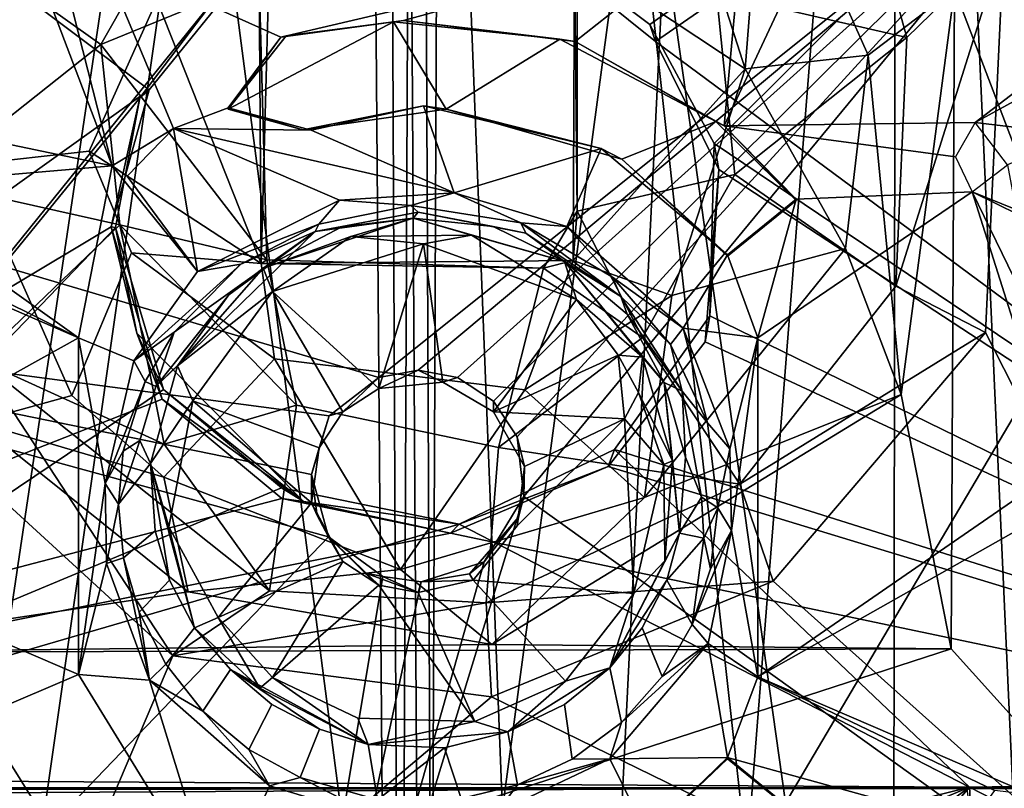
# Model space of a CAD drawing. Header units: millimetres. Extents: x -320 to 320, y -487 to 330.
# Tile 70 of 188: x -11 to 16, y -92 to -70. Entities that reach past the tile are written whole.
import ezdxf

# ---------------------------------------------------------------- set-up
doc = ezdxf.new("R2010")
doc.units = ezdxf.units.MM
doc.layers.add('Layer 01', color=7, linetype='Continuous', true_color=0x000000)
doc.styles.add('Default', font='arial.ttf')
doc.dimstyles.new('Default', dxfattribs={"dimscale": 10, "dimtxt": 2.5, "dimasz": 3, "dimexe": 1, "dimexo": 0.5, "dimgap": 0.8, "dimtad": 1, "dimtoh": 1, "dimzin": 1, "dimdsep": 46, "dimtxsty": 'Default', "dimcen": 2.5, "dimadec": 1, "dimazin": 1, "dimtfac": 1, "dimtdec": 4, "dimtix": 1, "dimtofl": 0, "dimtmove": 1, "dimatfit": 3, "dimfxl": 1, "dimtolj": 1, "dimtzin": 1, "dimarcsym": 0})

# ---------------------------------------------------------------- blocks, each defined once
blk = doc.blocks.new('*D1')
at = {"layer": 'Defpoints', "color": 0}
for p in [(-314.347, -27.146), (314.29, -27.146), (314.29, -476.594)]:
    blk.add_point(p, dxfattribs=at)
at = {"layer": 'Layer 01', "color": 0, "lineweight": -2}
for p, q in [((-314.347, -32.146), (-314.347, -486.594)), ((314.29, -32.146), (314.29, -486.594)), ((-284.347, -476.594), (284.29, -476.594))]:
    blk.add_line(p, q, dxfattribs=at)
at = {"layer": 'Layer 01', "color": 0}
for points in [[(-284.347, -471.594), (-284.347, -481.594), (-314.347, -476.594)], [(284.29, -481.594), (284.29, -471.594), (314.29, -476.594)]]:
    blk.add_solid(points, dxfattribs=at)
at = {"layer": 'Layer 01', "color": 0, "insert": (-0.028, -455.832), "char_height": 25, "attachment_point": 5, "style": 'Default'}
blk.add_mtext('\\A1;628.64', dxfattribs=at)

msp = doc.modelspace()

# ---------------------------------------------------------------- linework, layer by layer
at = {"layer": 'Layer 01'}
for points in [[(-13.145, 186.984, 327.205), (-2.617, 111.663, 327.148), (-0.08, -210.667, 327.141), (-13.735, -188.885, 327.217)], [(29.441, -211.766, 327.513), (13.595, 66.917, 327.213), (18.666, 186.849, 327.273)], [(-2.617, 111.663, 327.148), (-1.53, 109.983, 327.147), (-0.08, -210.667, 327.141)], [(1.278, 109.611, 327.148), (-0.08, -210.667, 327.141), (-1.53, 109.983, 327.147)], [(0.065, -109.94, 339.147), (-1.267, 109.573, 339.144), (-12.987, -9.681, 339.21)], [(13.628, -8.599, 339.219), (-1.267, 109.573, 339.144), (0.065, -109.94, 339.147)], [(-0.08, -210.667, 327.141), (1.278, 109.611, 327.148), (13.595, 66.917, 327.213)], [(13.269, -189.131, 327.213), (-0.08, -210.667, 327.141), (13.595, 66.917, 327.213)], [(13.269, -189.131, 327.213), (13.595, 66.917, 327.213), (29.441, -211.766, 327.513)], [(16.486, -68.317, 314), (27.487, 40.531, 313.999), (27.519, -101.993, 313.995)], [(14.062, -33.073, 322.232), (29.241, 15.348, 322.495), (30.238, -151.754, 322.509)], [(-31.073, -8.514, 339.553), (-0.033, -10.322, 339.151), (-15.499, -114.25, 339.246)], [(29.658, -59.781, 339.516), (13.628, -8.599, 339.219), (0.065, -109.94, 339.147)], [(-12.987, -9.681, 339.21), (-30.032, -61.657, 339.526), (0.065, -109.94, 339.147)], [(-0.033, -10.322, 339.151), (30.593, -9.741, 339.543), (13.508, -132.474, 339.211)], [(13.508, -132.474, 339.211), (30.593, -9.741, 339.543), (18.519, -221.944, 339.28)], [(-15.499, -114.25, 339.246), (-0.033, -10.322, 339.151), (-0.995, -229.726, 339.129)], [(13.508, -132.474, 339.211), (-0.995, -229.726, 339.129), (-0.033, -10.322, 339.151)], [(-15.511, -70.83, 316.499), (-8.682, -54.194, 316.499), (-20.709, -15.234, 316.499)], [(27.887, -15.607, 389.488), (0, -18.999, 389.146), (13.921, -117.999, 389.23)], [(13.921, -117.999, 389.23), (31.911, -227.433, 389.573), (27.887, -15.607, 389.488)], [(0, -18.999, 389.146), (-28.312, -16.423, 389.499), (-14.127, -117.999, 389.233)], [(-14.127, -117.999, 389.233), (0.928, -224.737, 389.15), (0, -18.999, 389.146)], [(0, -18.999, 389.146), (0.928, -224.737, 389.15), (13.921, -117.999, 389.23)], [(-0.06, -30.848, 322.151), (4.695, -151.817, 322.141), (-13.186, -151.497, 322.198), (-13.923, -33.21, 322.231)], [(-0.06, -30.848, 322.151), (14.062, -33.073, 322.232), (4.695, -151.817, 322.141)], [(14.062, -33.073, 322.232), (19.43, -151.702, 322.294), (4.695, -151.817, 322.141)], [(30.238, -151.754, 322.509), (19.43, -151.702, 322.294), (14.062, -33.073, 322.232)], [(15.09, -69.622, 316.501), (27.441, -102.002, 316.494), (20.658, -45.814, 316.499)], [(-34.472, -51.013, 286.538), (-34.402, -92.328, 291.597), (-23.445, -91.852, 291.55), (-5.571, -69.69, 288.828)], [(3.691, -68.68, 286.186), (34.962, -51.539, 284.082), (6.684, -71.092, 286.482)], [(6.684, -71.092, 286.482), (34.962, -51.539, 284.082), (35.057, -92.105, 289.058)], [(-35.082, -51.775, 284.109), (-7.566, -72.45, 286.649), (-34.989, -92.104, 289.06)], [(-7.566, -72.45, 286.649), (-35.082, -51.775, 284.109), (-5.43, -69.811, 286.325)], [(-8.682, -54.194, 316.499), (-15.511, -70.83, 316.499), (-9.661, -61.389, 316.498)], [(24.294, -58.037, 287.398), (3.275, -68.16, 288.639), (6.521, -70.614, 288.942)], [(24.294, -58.037, 287.398), (6.521, -70.614, 288.942), (8.33, -73.963, 289.353)], [(34.783, -91.808, 291.545), (35.027, -68.788, 288.724), (24.294, -58.037, 287.398), (8.33, -73.963, 289.353)], [(0.065, -109.94, 339.147), (30.841, -226.5, 339.541), (29.658, -59.781, 339.516)], [(-12.022, -69.084, 316.033), (-9.661, -61.389, 316.498), (-15.511, -70.83, 316.499)], [(-31.336, -227.694, 339.549), (0.065, -109.94, 339.147), (-30.032, -61.657, 339.526)], [(-6.317, -66.577, 310.602), (-8.933, -71.176, 310.583), (-13.446, -67.963, 313.57), (-9.079, -62.414, 313.479)], [(19.092, -64.374, 225.324), (-19.092, -64.374, 225.324), (-25.104, -73.459, 226.439), (-1.104, -80.555, 227.31)], [(-1.104, -80.555, 227.31), (0, -80.346, 227.285), (19.092, -64.374, 225.324)], [(19.092, -64.374, 225.324), (0, -80.346, 227.285), (1.104, -80.555, 227.31)], [(2.121, -81.218, 227.392), (19.092, -64.374, 225.324), (1.104, -80.555, 227.31)], [(19.092, -64.374, 225.324), (2.121, -81.218, 227.392), (2.789, -82.228, 227.516)], [(19.092, -64.374, 225.324), (2.789, -82.228, 227.516), (2.978, -83.904, 227.721)], [(22.599, -97.988, 229.451), (25.104, -93.188, 228.861), (19.092, -64.374, 225.324), (2.978, -83.904, 227.721)], [(-16.592, -72.818, 219.307), (-19.413, -69.81, 218.932), (-13.948, -64.657, 218.299), (-10.888, -68.586, 218.788)], [(9.747, -64.937, 316.034), (8.218, -68.772, 313.541), (9.205, -71.866, 313.442)], [(9.205, -71.866, 313.442), (12.666, -71.479, 316.014), (9.747, -64.937, 316.034)], [(9.747, -64.937, 316.034), (12.666, -71.479, 316.014), (15.09, -69.622, 316.501)], [(8.4, -69.744, 310.602), (12.354, -65.938, 313.573), (13.748, -70.976, 313.444)], [(12.354, -65.938, 313.573), (16.486, -68.317, 314), (13.748, -70.976, 313.444)], [(-8.933, -71.176, 310.583), (-6.317, -66.577, 310.602), (-4.473, -69.343, 310.047)], [(-8.933, -71.176, 310.583), (-13.807, -75.044, 313.486), (-13.446, -67.963, 313.57)], [(-3.864, -70.972, 219.079), (-8.909, -68.698, 218.803), (8.137, -68.157, 218.735)], [(8.137, -68.157, 218.735), (-0.408, -70.502, 219.023), (-3.864, -70.972, 219.079)], [(-0.408, -70.502, 219.023), (8.137, -68.157, 218.735), (4.421, -71.096, 219.093)], [(3.691, -68.68, 286.186), (6.684, -71.092, 286.482), (6.521, -70.614, 288.942), (3.275, -68.16, 288.639)], [(9.041, -68.771, 218.816), (8.608, -73.47, 219.387), (4.421, -71.096, 219.093), (8.137, -68.157, 218.735)], [(13.445, -77.983, 313.55), (13.748, -70.976, 313.444), (16.486, -68.317, 314)], [(13.445, -77.983, 313.55), (16.486, -68.317, 314), (15.969, -79.288, 314)], [(16.486, -68.317, 314), (27.519, -101.993, 313.995), (15.969, -79.288, 314)], [(-16.592, -72.818, 219.307), (-10.888, -68.586, 218.788), (-8.61, -74.597, 219.513), (-15.592, -73.142, 219.341)], [(-9.98, -69.194, 218.862), (-8.61, -74.597, 219.513), (-10.888, -68.586, 218.788)], [(-8.909, -68.698, 218.803), (-6.885, -73.543, 219.388), (-8.61, -74.597, 219.513), (-9.98, -69.194, 218.862)], [(-8.909, -68.698, 218.803), (-3.864, -70.972, 219.079), (-5.346, -72.962, 219.325), (-6.885, -73.543, 219.388)], [(-4.186, -68.601, 312.403), (-7.35, -69.921, 312.837), (-4.422, -77.34, 312.399)], [(-4.422, -77.34, 312.399), (-4.473, -69.343, 310.047), (-4.186, -68.601, 312.403)], [(4.366, -77.258, 312.353), (9.205, -71.866, 313.442), (4.402, -68.674, 312.398)], [(4.366, -77.258, 312.353), (4.402, -68.674, 312.398), (4.473, -75.873, 309.88)], [(9.205, -71.866, 313.442), (8.218, -68.772, 313.541), (4.402, -68.674, 312.398)], [(4.473, -75.873, 309.88), (4.402, -68.674, 312.398), (4.478, -69.665, 310.002)], [(10.801, -68.79, 218.821), (8.608, -73.47, 219.387), (9.041, -68.771, 218.816)], [(8.608, -73.47, 219.387), (10.801, -68.79, 218.821), (19.651, -70.33, 218.998), (15.68, -73.377, 219.376)], [(-9.259, -74.18, 313.495), (-7.35, -69.921, 312.837), (-12.022, -69.084, 316.033), (-12.631, -74.557, 316.001)], [(-8.933, -71.176, 310.583), (-4.473, -69.343, 310.047), (-4.262, -77.237, 309.955)], [(-4.262, -77.237, 309.955), (-4.473, -69.343, 310.047), (-4.422, -77.34, 312.399)], [(-23.445, -91.852, 291.55), (-7.828, -72.674, 289.19), (-5.571, -69.69, 288.828)], [(-7.566, -72.45, 286.649), (-5.43, -69.811, 286.325), (-5.571, -69.69, 288.828), (-7.828, -72.674, 289.19)], [(8.4, -69.744, 310.602), (8.913, -74.838, 310.575), (4.473, -75.873, 309.88), (4.478, -69.665, 310.002)], [(8.4, -69.744, 310.602), (13.748, -70.976, 313.444), (8.913, -74.838, 310.575)], [(13.595, -81.027, 316.51), (15.09, -69.622, 316.501), (12.666, -71.479, 316.014)], [(14.998, -88.192, 316.499), (15.09, -69.622, 316.501), (13.595, -81.027, 316.51)], [(27.441, -102.002, 316.494), (15.09, -69.622, 316.501), (14.998, -88.192, 316.499)], [(-4.422, -77.34, 312.399), (-7.35, -69.921, 312.837), (-9.259, -74.18, 313.495)], [(15.68, -73.377, 219.376), (19.651, -70.33, 218.998), (20.026, -70.993, 219.073)], [(-5.346, -72.998, 219.028), (-0.693, -70.538, 218.726), (0.79, -72.998, 219.027), (-3.249, -73.581, 219.12)], [(-0.693, -70.538, 218.726), (-5.346, -72.998, 219.028), (-3.717, -70.933, 218.774)], [(-3.864, -70.972, 219.079), (-0.408, -70.502, 219.023), (-0.693, -70.538, 218.726)], [(-3.864, -70.972, 219.079), (-0.693, -70.538, 218.726), (-3.717, -70.933, 218.774)], [(-0.408, -70.502, 219.023), (3.991, -71.024, 218.785), (-0.693, -70.538, 218.726)], [(3.991, -71.024, 218.785), (0.79, -72.998, 219.027), (-0.693, -70.538, 218.726)], [(-0.408, -70.502, 219.023), (4.421, -71.096, 219.093), (3.991, -71.024, 218.785)], [(6.684, -71.092, 286.482), (8.46, -74.698, 286.927), (8.33, -73.963, 289.353), (6.521, -70.614, 288.942)], [(-3.717, -70.933, 218.774), (-5.346, -72.998, 219.028), (-3.864, -70.972, 219.079)], [(-8.4, -76.256, 310.602), (-13.807, -75.044, 313.486), (-8.933, -71.176, 310.583)], [(-8.4, -76.256, 310.602), (-8.933, -71.176, 310.583), (-4.262, -77.237, 309.955)], [(-5.346, -72.998, 219.028), (-5.346, -72.962, 219.325), (-3.864, -70.972, 219.079)], [(0.79, -72.998, 219.027), (3.991, -71.024, 218.785), (8.378, -73.345, 219.07), (5.73, -74.402, 219.211)], [(4.421, -71.096, 219.093), (8.378, -73.345, 219.07), (3.991, -71.024, 218.785)], [(4.421, -71.096, 219.093), (8.608, -73.47, 219.387), (8.378, -73.345, 219.07)], [(6.684, -71.092, 286.482), (35.057, -92.105, 289.058), (8.46, -74.698, 286.927)], [(8.913, -74.838, 310.575), (13.748, -70.976, 313.444), (13.445, -77.983, 313.55)], [(15.68, -73.377, 219.376), (20.026, -70.993, 219.073), (18.552, -73.716, 219.963)], [(12.022, -76.916, 316.033), (12.666, -71.479, 316.014), (9.205, -71.866, 313.442)], [(13.595, -81.027, 316.51), (12.666, -71.479, 316.014), (12.022, -76.916, 316.033)], [(4.366, -77.258, 312.353), (7.138, -78.243, 313.133), (9.205, -71.866, 313.442)], [(12.022, -76.916, 316.033), (9.205, -71.866, 313.442), (7.138, -78.243, 313.133)], [(-7.566, -72.45, 286.649), (-8.636, -76.309, 287.123), (-34.989, -92.104, 289.06)], [(-7.828, -72.674, 289.19), (-8.636, -76.309, 287.123), (-7.566, -72.45, 286.649)], [(-7.828, -72.674, 289.19), (-23.445, -91.852, 291.55), (-8.514, -76.334, 289.642)], [(-7.828, -72.674, 289.19), (-8.514, -76.334, 289.642), (-8.636, -76.309, 287.123)], [(-15.592, -73.142, 219.341), (-8.61, -74.597, 219.513), (-15.527, -75.18, 219.604)], [(-3.013, -73.59, 219.403), (-6.885, -73.543, 219.388), (-5.346, -72.962, 219.325)], [(-5.346, -72.962, 219.325), (-5.346, -72.998, 219.028), (-3.249, -73.581, 219.12)], [(-3.013, -73.59, 219.403), (-5.346, -72.962, 219.325), (-3.249, -73.581, 219.12)], [(0.152, -72.907, 219.315), (-3.013, -73.59, 219.403), (-3.249, -73.581, 219.12)], [(0.152, -72.907, 219.315), (-3.249, -73.581, 219.12), (0.79, -72.998, 219.027)], [(1.017, -75.35, 219.619), (-3.013, -73.59, 219.403), (0.152, -72.907, 219.315)], [(0.152, -72.907, 219.315), (5.151, -74.106, 219.467), (1.017, -75.35, 219.619)], [(5.151, -74.106, 219.467), (0.152, -72.907, 219.315), (0.79, -72.998, 219.027)], [(5.151, -74.106, 219.467), (0.79, -72.998, 219.027), (5.73, -74.402, 219.211)], [(5.73, -74.402, 219.211), (8.378, -73.345, 219.07), (10.637, -75.566, 219.343), (8.703, -77.138, 219.536)], [(10.637, -75.566, 219.343), (8.378, -73.345, 219.07), (8.608, -73.47, 219.387)], [(15.68, -73.377, 219.376), (15.118, -74.339, 219.494), (8.608, -73.47, 219.387)], [(16.586, -74.567, 220.087), (15.68, -73.377, 219.376), (18.552, -73.716, 219.963)], [(-26.549, -78.447, 227.052), (-2.503, -81.635, 227.443), (-1.104, -80.555, 227.31), (-25.104, -73.459, 226.439)], [(-6.885, -73.543, 219.388), (-8.19, -74.885, 219.284), (-8.61, -74.597, 219.513)], [(-6.208, -77.569, 219.885), (-8.19, -74.885, 219.284), (-6.885, -73.543, 219.388)], [(-2.215, -75.557, 219.644), (-6.208, -77.569, 219.885), (-6.885, -73.543, 219.388)], [(-6.885, -73.543, 219.388), (-3.013, -73.59, 219.403), (1.017, -75.35, 219.619)], [(-2.215, -75.557, 219.644), (-6.885, -73.543, 219.388), (1.017, -75.35, 219.619)], [(8.608, -73.47, 219.387), (15.118, -74.339, 219.494), (15.587, -75.327, 219.617), (10.637, -75.529, 219.641)], [(10.637, -75.566, 219.343), (8.608, -73.47, 219.387), (10.637, -75.529, 219.641)], [(8.213, -78.814, 289.949), (8.33, -73.963, 289.353), (8.46, -74.698, 286.927)], [(8.213, -78.814, 289.949), (34.783, -91.808, 291.545), (8.33, -73.963, 289.353)], [(-9.259, -74.18, 313.495), (-12.631, -74.557, 316.001), (-9.747, -81.063, 316.034), (-8.068, -77.04, 313.384)], [(-9.259, -74.18, 313.495), (-8.068, -77.04, 313.384), (-4.422, -77.34, 312.399)], [(1.017, -75.35, 219.619), (5.151, -74.106, 219.467), (4.184, -76.302, 219.736)], [(7.461, -79.16, 220.088), (4.184, -76.302, 219.736), (5.151, -74.106, 219.467), (8.703, -77.102, 219.834)], [(8.703, -77.102, 219.834), (5.151, -74.106, 219.467), (5.73, -74.402, 219.211)], [(8.703, -77.102, 219.834), (5.73, -74.402, 219.211), (8.703, -77.138, 219.536)], [(-15.527, -75.18, 219.604), (-8.61, -74.597, 219.513), (-9.555, -79.435, 220.12)], [(-9.747, -81.063, 316.034), (-12.631, -74.557, 316.001), (-12.442, -81.8, 316.499)], [(-8.61, -74.597, 219.513), (-6.208, -77.569, 219.885), (-8.005, -80.08, 220.199), (-9.555, -79.435, 220.12)], [(-8.61, -74.597, 219.513), (-8.19, -74.885, 219.284), (-6.208, -77.569, 219.885)], [(8.075, -79.545, 287.522), (8.46, -74.698, 286.927), (35.057, -92.105, 289.058)], [(8.213, -78.814, 289.949), (8.46, -74.698, 286.927), (8.075, -79.545, 287.522)], [(16.586, -74.567, 220.087), (16.82, -75.822, 219.903), (15.587, -75.327, 219.617)], [(-8.4, -76.256, 310.602), (-12.359, -80.055, 313.572), (-13.807, -75.044, 313.486)], [(8.913, -74.838, 310.575), (6.317, -79.423, 310.602), (4.473, -75.873, 309.88)], [(6.317, -79.423, 310.602), (8.913, -74.838, 310.575), (13.445, -77.983, 313.55), (9.05, -83.552, 313.465)], [(-15.527, -75.18, 219.604), (-9.555, -79.435, 220.12), (-16.191, -76.155, 219.717)], [(-2.215, -75.557, 219.644), (1.017, -75.35, 219.619), (-0.205, -75.708, 220.066)], [(1.017, -75.35, 219.619), (2.888, -76.196, 220.132), (-0.205, -75.708, 220.066)], [(1.017, -75.35, 219.619), (4.184, -76.302, 219.736), (2.888, -76.196, 220.132)], [(9.558, -88.979, 221.292), (9.555, -79.435, 220.12), (15.587, -75.327, 219.617), (18.06, -83.111, 220.572)], [(10.637, -75.529, 219.641), (15.587, -75.327, 219.617), (9.555, -79.435, 220.12)], [(17.566, -76.302, 219.729), (19.118, -82.577, 220.507), (15.587, -75.327, 219.617)], [(18.06, -83.111, 220.572), (15.587, -75.327, 219.617), (19.118, -82.577, 220.507)], [(15.587, -75.327, 219.617), (16.82, -75.822, 219.903), (17.566, -76.302, 219.729)], [(-6.208, -77.569, 219.885), (-2.215, -75.557, 219.644), (-2.795, -76.236, 220.144)], [(-2.215, -75.557, 219.644), (-0.205, -75.708, 220.066), (-2.795, -76.236, 220.144)], [(10.637, -75.529, 219.641), (9.555, -79.435, 220.12), (8.703, -77.102, 219.834)], [(10.637, -75.529, 219.641), (8.703, -77.102, 219.834), (8.703, -77.138, 219.536), (10.637, -75.566, 219.343)], [(-2.795, -76.236, 220.144), (-0.205, -75.708, 220.066), (0, -75.897, 222.665), (-2.9, -76.439, 222.731)], [(-2.9, -76.439, 222.731), (0, -75.897, 222.665), (-0.138, -76.071, 225.276)], [(-0.205, -75.708, 220.066), (2.888, -76.196, 220.132), (3.031, -76.491, 222.738), (0, -75.897, 222.665)], [(0, -75.897, 222.665), (2.113, -76.3, 225.28), (-0.138, -76.071, 225.276)], [(0, -75.897, 222.665), (3.031, -76.491, 222.738), (2.113, -76.3, 225.28)], [(4.473, -75.873, 309.88), (3.524, -77.477, 309.912), (4.366, -77.258, 312.353)], [(4.473, -75.873, 309.88), (6.317, -79.423, 310.602), (3.524, -77.477, 309.912)], [(-18.929, -82.586, 220.508), (-17.259, -76.088, 219.712), (-9.555, -79.435, 220.12), (-17.979, -84.126, 220.702)], [(-17.259, -76.088, 219.712), (-16.191, -76.155, 219.717), (-9.555, -79.435, 220.12)], [(-2.147, -76.306, 225.262), (-0.138, -76.071, 225.276), (-4.364, -77.471, 225.323)], [(-0.138, -76.071, 225.276), (-1.895, -76.587, 224.809), (-4.364, -77.471, 225.323)], [(-2.9, -76.439, 222.731), (-0.138, -76.071, 225.276), (-2.147, -76.306, 225.262)], [(1.505, -76.546, 224.647), (-1.895, -76.587, 224.809), (-0.138, -76.071, 225.276)], [(2.113, -76.3, 225.28), (4.114, -77.283, 225.407), (-0.138, -76.071, 225.276)], [(-0.138, -76.071, 225.276), (4.114, -77.283, 225.407), (1.505, -76.546, 224.647)], [(4.184, -76.302, 219.736), (5.469, -77.725, 220.346), (2.888, -76.196, 220.132)], [(5.7, -78.276, 222.957), (3.031, -76.491, 222.738), (2.888, -76.196, 220.132)], [(5.7, -78.276, 222.957), (2.888, -76.196, 220.132), (5.469, -77.725, 220.346)], [(-8.636, -76.309, 287.123), (-7.204, -81.166, 287.718), (-34.989, -92.104, 289.06)], [(-7.168, -80.892, 290.205), (-8.514, -76.334, 289.642), (-23.445, -91.852, 291.55)], [(-8.4, -76.256, 310.602), (-7.149, -82.432, 312.194), (-12.359, -80.055, 313.572)], [(-8.514, -76.334, 289.642), (-7.919, -79.306, 288.75), (-8.636, -76.309, 287.123)], [(-7.204, -81.166, 287.718), (-8.636, -76.309, 287.123), (-7.919, -79.306, 288.75)], [(-8.514, -76.334, 289.642), (-7.168, -80.892, 290.205), (-7.919, -79.306, 288.75)], [(-3.423, -81.333, 310.602), (-8.4, -76.256, 310.602), (-4.262, -77.237, 309.955)], [(-8.4, -76.256, 310.602), (-3.423, -81.333, 310.602), (-7.149, -82.432, 312.194)], [(-7.38, -80.808, 223.268), (-2.9, -76.439, 222.731), (-5.325, -78.222, 225.513)], [(-2.9, -76.439, 222.731), (-7.38, -80.808, 223.268), (-6.869, -79.281, 220.518)], [(-2.9, -76.439, 222.731), (-6.869, -79.281, 220.518), (-4.994, -77.361, 220.352)], [(-6.208, -77.569, 219.885), (-2.795, -76.236, 220.144), (-4.994, -77.361, 220.352)], [(-2.9, -76.439, 222.731), (-4.364, -77.471, 225.323), (-5.325, -78.222, 225.513)], [(-2.9, -76.439, 222.731), (-4.994, -77.361, 220.352), (-2.795, -76.236, 220.144)], [(-2.9, -76.439, 222.731), (-2.147, -76.306, 225.262), (-4.364, -77.471, 225.323)], [(4.114, -77.283, 225.407), (2.113, -76.3, 225.28), (3.031, -76.491, 222.738)], [(4.184, -76.302, 219.736), (7.461, -79.16, 220.088), (5.469, -77.725, 220.346)], [(-4.364, -77.471, 225.323), (-1.895, -76.587, 224.809), (-4.096, -78.134, 224.495)], [(-1.895, -76.587, 224.809), (0.146, -76.791, 224.327), (-4.096, -78.134, 224.495)], [(-1.895, -76.587, 224.809), (1.505, -76.546, 224.647), (0.146, -76.791, 224.327)], [(1.505, -76.546, 224.647), (4.46, -78.352, 224.538), (0.146, -76.791, 224.327)], [(4.114, -77.283, 225.407), (4.46, -78.352, 224.538), (1.505, -76.546, 224.647)], [(3.031, -76.491, 222.738), (5.7, -78.276, 222.957), (4.114, -77.283, 225.407)], [(-1.104, -80.86, 224.829), (-4.096, -78.134, 224.495), (0.146, -76.791, 224.327)], [(-1.104, -80.86, 224.829), (0.146, -76.791, 224.327), (0.695, -80.682, 224.807)], [(2.121, -81.523, 224.91), (0.695, -80.682, 224.807), (0.146, -76.791, 224.327), (4.46, -78.352, 224.538)], [(6.373, -83.927, 316.034), (12.022, -76.916, 316.033), (7.138, -78.243, 313.133)], [(12.022, -76.916, 316.033), (6.373, -83.927, 316.034), (13.595, -81.027, 316.51)], [(-8.068, -77.04, 313.384), (-9.747, -81.063, 316.034), (-7.155, -83.357, 315.979), (-4.042, -80.03, 312.813)], [(-4.422, -77.34, 312.399), (-8.068, -77.04, 313.384), (-4.042, -80.03, 312.813)], [(-4.422, -77.34, 312.399), (3.524, -77.477, 309.912), (-4.262, -77.237, 309.955)], [(-4.422, -77.34, 312.399), (4.366, -77.258, 312.353), (3.524, -77.477, 309.912)], [(4.366, -77.258, 312.353), (-4.422, -77.34, 312.399), (-4.042, -80.03, 312.813), (3.001, -80.904, 313.12)], [(-3.423, -81.333, 310.602), (-4.262, -77.237, 309.955), (3.524, -77.477, 309.912), (2.26, -82.526, 310.773)], [(4.366, -77.258, 312.353), (3.001, -80.904, 313.12), (7.138, -78.243, 313.133)], [(5.7, -78.276, 222.957), (5.879, -78.772, 225.579), (4.114, -77.283, 225.407)], [(4.114, -77.283, 225.407), (5.879, -78.772, 225.579), (6.922, -80.696, 225.838)], [(4.114, -77.283, 225.407), (6.922, -80.696, 225.838), (6.317, -79.978, 225.188)], [(4.114, -77.283, 225.407), (6.317, -79.978, 225.188), (4.46, -78.352, 224.538)], [(8.703, -77.102, 219.834), (9.555, -79.435, 220.12), (7.461, -79.16, 220.088)], [(-8.005, -80.08, 220.199), (-6.208, -77.569, 219.885), (-4.994, -77.361, 220.352)], [(-8.005, -80.08, 220.199), (-4.994, -77.361, 220.352), (-6.869, -79.281, 220.518)], [(-4.364, -77.471, 225.323), (-6.774, -80.227, 225.62), (-5.325, -78.222, 225.513)], [(-6.774, -80.227, 225.62), (-4.364, -77.471, 225.323), (-4.096, -78.134, 224.495)], [(6.317, -79.423, 310.602), (2.26, -82.526, 310.773), (3.524, -77.477, 309.912)], [(7.461, -79.16, 220.088), (7.103, -79.626, 220.56), (5.469, -77.725, 220.346)], [(5.469, -77.725, 220.346), (7.103, -79.626, 220.56), (5.7, -78.276, 222.957)], [(-6.774, -80.227, 225.62), (-4.096, -78.134, 224.495), (-6.338, -81.206, 224.873)], [(-6.338, -81.206, 224.873), (-4.096, -78.134, 224.495), (-2.121, -81.523, 224.91), (-2.789, -82.532, 225.034)], [(-4.096, -78.134, 224.495), (-1.104, -80.86, 224.829), (-2.121, -81.523, 224.91)], [(9.05, -83.552, 313.465), (13.445, -77.983, 313.55), (15.969, -79.288, 314)], [(-7.38, -80.808, 223.268), (-5.325, -78.222, 225.513), (-6.774, -80.227, 225.62)], [(4.46, -78.352, 224.538), (5.628, -79.924, 224.714), (2.121, -81.523, 224.91)], [(6.373, -83.927, 316.034), (7.138, -78.243, 313.133), (3.001, -80.904, 313.12)], [(4.46, -78.352, 224.538), (6.317, -79.978, 225.188), (5.628, -79.924, 224.714)], [(5.7, -78.276, 222.957), (7.433, -80.938, 223.284), (5.879, -78.772, 225.579)], [(5.7, -78.276, 222.957), (7.103, -79.626, 220.56), (7.433, -80.938, 223.284)], [(-19.092, -102.273, 229.977), (-2.522, -85.04, 227.861), (-26.549, -78.447, 227.052), (-22.599, -97.988, 229.451)], [(-2.999, -83.288, 227.645), (-2.503, -81.635, 227.443), (-26.549, -78.447, 227.052)], [(-2.999, -83.288, 227.645), (-26.549, -78.447, 227.052), (-2.522, -85.04, 227.861)], [(8.075, -79.545, 287.522), (5.346, -83.059, 287.952), (5.53, -82.582, 290.412), (8.213, -78.814, 289.949)], [(8.213, -78.814, 289.949), (5.53, -82.582, 290.412), (34.783, -91.808, 291.545)], [(6.922, -80.696, 225.838), (5.879, -78.772, 225.579), (7.433, -80.938, 223.284)], [(7.461, -79.16, 220.088), (8.145, -81.825, 220.807), (7.103, -79.626, 220.56)], [(8.771, -82.566, 220.505), (7.461, -79.16, 220.088), (9.555, -79.435, 220.12)], [(7.461, -79.16, 220.088), (8.771, -82.566, 220.505), (8.145, -81.825, 220.807)], [(-18.066, -85.267, 220.837), (-17.979, -84.126, 220.702), (-9.555, -79.435, 220.12), (-9.555, -88.919, 221.285)], [(-8.808, -83.535, 220.61), (-9.555, -88.919, 221.285), (-9.555, -79.435, 220.12)], [(-9.555, -79.435, 220.12), (-8.005, -80.08, 220.199), (-8.808, -83.535, 220.61)], [(-8.005, -80.08, 220.199), (-6.869, -79.281, 220.518), (-7.678, -80.667, 220.715)], [(-3.229, -84.044, 289.332), (-7.919, -79.306, 288.75), (-7.168, -80.892, 290.205)], [(-7.919, -79.306, 288.75), (-3.229, -84.044, 289.332), (-7.204, -81.166, 287.718)], [(-6.869, -79.281, 220.518), (-7.38, -80.808, 223.268), (-7.678, -80.667, 220.715)], [(6.317, -79.423, 310.602), (9.05, -83.552, 313.465), (2.26, -82.526, 310.773)], [(8.815, -84.865, 220.78), (8.771, -82.566, 220.505), (9.555, -79.435, 220.12)], [(9.558, -88.979, 221.292), (8.815, -84.865, 220.78), (9.555, -79.435, 220.12)], [(9.05, -83.552, 313.465), (15.969, -79.288, 314), (9.992, -86.29, 313.998)], [(15.969, -79.288, 314), (27.519, -101.993, 313.995), (9.992, -86.29, 313.998)], [(8.075, -79.545, 287.522), (35.057, -92.105, 289.058), (5.346, -83.059, 287.952)], [(7.433, -80.938, 223.284), (7.103, -79.626, 220.56), (8.145, -81.825, 220.807)], [(-12.359, -80.055, 313.572), (-6.907, -88.387, 313.998), (-14.813, -81.142, 313.999)], [(-4.18, -86.561, 313.558), (-12.359, -80.055, 313.572), (-7.149, -82.432, 312.194)], [(-12.359, -80.055, 313.572), (-4.18, -86.561, 313.558), (-6.907, -88.387, 313.998)], [(-4.042, -80.03, 312.813), (-7.155, -83.357, 315.979), (-0.498, -85.963, 316.023)], [(-0.498, -85.963, 316.023), (3.001, -80.904, 313.12), (-4.042, -80.03, 312.813)], [(2.121, -81.523, 224.91), (5.628, -79.924, 224.714), (5.806, -81.718, 224.934)], [(6.317, -79.978, 225.188), (6.198, -80.975, 224.843), (5.628, -79.924, 224.714)], [(6.198, -80.975, 224.843), (5.806, -81.718, 224.934), (5.628, -79.924, 224.714)], [(6.317, -79.978, 225.188), (7.157, -82.897, 225.285), (6.198, -80.975, 224.843)], [(6.922, -80.696, 225.838), (7.157, -82.897, 225.285), (6.317, -79.978, 225.188)], [(-7.678, -80.667, 220.715), (-8.808, -83.535, 220.61), (-8.005, -80.08, 220.199)], [(-7.837, -82.328, 223.454), (-7.38, -80.808, 223.268), (-6.774, -80.227, 225.62), (-7.528, -82.972, 226.022)], [(-7.528, -82.972, 226.022), (-6.774, -80.227, 225.62), (-6.338, -81.206, 224.873)], [(0, -80.346, 227.285), (-1.104, -80.555, 227.31), (-1.104, -80.86, 224.829)], [(0, -80.346, 227.285), (-1.104, -80.86, 224.829), (0.695, -80.682, 224.807)], [(1.104, -80.555, 227.31), (0, -80.346, 227.285), (0.695, -80.682, 224.807)], [(-1.104, -80.555, 227.31), (-2.503, -81.635, 227.443), (-2.121, -81.523, 224.91)], [(-1.104, -80.555, 227.31), (-2.121, -81.523, 224.91), (-1.104, -80.86, 224.829)], [(0.695, -80.682, 224.807), (2.121, -81.523, 224.91), (2.121, -81.218, 227.392), (1.104, -80.555, 227.31)], [(-7.168, -80.892, 290.205), (-23.445, -91.852, 291.55), (-3.842, -83.659, 290.543)], [(-8.808, -83.535, 220.61), (-7.678, -80.667, 220.715), (-8.305, -82.627, 220.916)], [(-7.837, -82.328, 223.454), (-8.305, -82.627, 220.916), (-7.678, -80.667, 220.715), (-7.38, -80.808, 223.268)], [(-3.229, -84.044, 289.332), (-7.168, -80.892, 290.205), (-3.842, -83.659, 290.543)], [(-0.498, -85.963, 316.023), (6.373, -83.927, 316.034), (3.001, -80.904, 313.12)], [(6.922, -80.696, 225.838), (7.433, -80.938, 223.284), (7.526, -82.795, 226.076)], [(7.526, -82.795, 226.076), (7.355, -84.938, 226.354), (6.922, -80.696, 225.838)], [(7.157, -82.897, 225.285), (6.922, -80.696, 225.838), (7.355, -84.938, 226.354)], [(-7.204, -81.166, 287.718), (-3.841, -83.964, 288.063), (-34.989, -92.104, 289.06)], [(-14.813, -81.142, 313.999), (-6.907, -88.387, 313.998), (-12.704, -102.001, 313.999)], [(-7.155, -83.357, 315.979), (-9.747, -81.063, 316.034), (-12.442, -81.8, 316.499)], [(-3.841, -83.964, 288.063), (-7.204, -81.166, 287.718), (-3.229, -84.044, 289.332)], [(14.998, -88.192, 316.499), (13.595, -81.027, 316.51), (2.074, -88.072, 316.488)], [(2.074, -88.072, 316.488), (13.595, -81.027, 316.51), (6.373, -83.927, 316.034)], [(6.198, -80.975, 224.843), (6.917, -83.007, 225.099), (5.806, -81.718, 224.934)], [(6.198, -80.975, 224.843), (7.157, -82.897, 225.285), (6.917, -83.007, 225.099)], [(7.433, -80.938, 223.284), (7.974, -83.921, 223.636), (7.526, -82.795, 226.076)], [(8.145, -81.825, 220.807), (8.437, -84.223, 221.137), (7.974, -83.921, 223.636), (7.433, -80.938, 223.284)], [(-7.019, -84.754, 225.354), (-7.528, -82.972, 226.022), (-6.338, -81.206, 224.873)], [(-3.423, -81.333, 310.602), (-4.18, -86.561, 313.558), (-7.149, -82.432, 312.194)], [(-5.626, -87.307, 225.62), (-7.019, -84.754, 225.354), (-6.338, -81.206, 224.873), (-3.006, -84.083, 225.226)], [(-6.338, -81.206, 224.873), (-2.789, -82.532, 225.034), (-3.006, -84.083, 225.226)], [(2.26, -82.526, 310.773), (1.917, -86.898, 313.45), (-4.18, -86.561, 313.558), (-3.423, -81.333, 310.602)], [(2.121, -81.523, 224.91), (2.995, -83.056, 225.104), (2.789, -82.228, 227.516), (2.121, -81.218, 227.392)], [(-2.789, -82.532, 225.034), (-2.503, -81.635, 227.443), (-2.999, -83.288, 227.645)], [(-2.503, -81.635, 227.443), (-2.789, -82.532, 225.034), (-2.121, -81.523, 224.91)], [(1.55, -86.256, 225.492), (2.789, -84.725, 225.304), (5.806, -81.718, 224.934), (6.066, -86.635, 225.538)], [(5.806, -81.718, 224.934), (2.995, -83.056, 225.104), (2.121, -81.523, 224.91)], [(2.995, -83.056, 225.104), (5.806, -81.718, 224.934), (2.789, -84.725, 225.304)], [(6.066, -86.635, 225.538), (5.806, -81.718, 224.934), (6.917, -83.007, 225.099)], [(-12.442, -81.8, 316.499), (-17.804, -88.297, 316.499), (-6.472, -86.589, 316.499)], [(-7.155, -83.357, 315.979), (-12.442, -81.8, 316.499), (-6.472, -86.589, 316.499)], [(8.771, -82.566, 220.505), (8.437, -84.223, 221.137), (8.145, -81.825, 220.807)], [(2.789, -82.228, 227.516), (2.995, -83.056, 225.104), (2.978, -83.904, 227.721)], [(-7.837, -82.328, 223.454), (-7.528, -82.972, 226.022), (-8.429, -84.12, 221.114)], [(-7.837, -82.328, 223.454), (-8.429, -84.12, 221.114), (-8.305, -82.627, 220.916)], [(-3.006, -84.083, 225.226), (-2.789, -82.532, 225.034), (-2.999, -83.288, 227.645)], [(2.26, -82.526, 310.773), (9.05, -83.552, 313.465), (1.917, -86.898, 313.45)], [(8.771, -82.566, 220.505), (8.815, -84.865, 220.78), (8.437, -84.223, 221.137)], [(-8.305, -82.627, 220.916), (-8.429, -84.12, 221.114), (-8.808, -83.535, 220.61)], [(1.158, -84.682, 290.669), (5.53, -82.582, 290.412), (5.346, -83.059, 287.952)], [(15.518, -92.088, 291.578), (5.53, -82.582, 290.412), (1.158, -84.682, 290.669)], [(15.518, -92.088, 291.578), (34.783, -91.808, 291.545), (5.53, -82.582, 290.412)], [(7.974, -83.921, 223.636), (7.355, -84.938, 226.354), (7.526, -82.795, 226.076)], [(-8.429, -84.12, 221.114), (-7.528, -82.972, 226.022), (-7.404, -84.867, 226.328), (-8.29, -85.627, 221.297)], [(-7.528, -82.972, 226.022), (-7.001, -86.258, 226.499), (-7.404, -84.867, 226.328)], [(-6.298, -87.604, 226.565), (-7.001, -86.258, 226.499), (-7.528, -82.972, 226.022)], [(-7.019, -84.754, 225.354), (-6.298, -87.604, 226.565), (-7.528, -82.972, 226.022)], [(0.91, -84.933, 288.181), (5.346, -83.059, 287.952), (35.057, -92.105, 289.058)], [(1.158, -84.682, 290.669), (5.346, -83.059, 287.952), (0.91, -84.933, 288.181)], [(2.995, -83.056, 225.104), (2.789, -84.725, 225.304), (2.823, -84.483, 226.533)], [(2.995, -83.056, 225.104), (2.823, -84.483, 226.533), (2.978, -83.904, 227.721)], [(6.942, -85.718, 225.924), (6.066, -86.635, 225.538), (6.917, -83.007, 225.099)], [(7.157, -82.897, 225.285), (6.942, -85.718, 225.924), (6.917, -83.007, 225.099)], [(7.355, -84.938, 226.354), (6.942, -85.718, 225.924), (7.157, -82.897, 225.285)], [(18.06, -83.111, 220.572), (17.978, -84.224, 220.712), (9.558, -88.979, 221.292)], [(-7.155, -83.357, 315.979), (-6.472, -86.589, 316.499), (-0.498, -85.963, 316.023)], [(-2.999, -83.288, 227.645), (-2.839, -84.437, 226.528), (-3.006, -84.083, 225.226)], [(-2.522, -85.04, 227.861), (-2.839, -84.437, 226.528), (-2.999, -83.288, 227.645)], [(-3.842, -83.659, 290.543), (-23.445, -91.852, 291.55), (1.158, -84.682, 290.669)], [(-9.555, -88.919, 221.285), (-8.808, -83.535, 220.61), (-8.771, -85.788, 220.9)], [(-8.771, -85.788, 220.9), (-8.808, -83.535, 220.61), (-8.429, -84.12, 221.114)], [(-3.842, -83.659, 290.543), (1.158, -84.682, 290.669), (-3.229, -84.044, 289.332)], [(1.917, -86.898, 313.45), (9.05, -83.552, 313.465), (9.992, -86.29, 313.998)], [(-4.913, -109.675, 230.886), (9.939, -108.241, 230.71), (22.599, -97.988, 229.451), (2.978, -83.904, 227.721)], [(-4.913, -109.675, 230.886), (2.978, -83.904, 227.721), (1.857, -85.745, 227.947)], [(-0.498, -85.963, 316.023), (2.074, -88.072, 316.488), (6.373, -83.927, 316.034)], [(2.823, -84.483, 226.533), (1.857, -85.745, 227.947), (2.978, -83.904, 227.721)], [(8.041, -85.078, 223.033), (7.355, -84.938, 226.354), (7.974, -83.921, 223.636)], [(8.437, -84.223, 221.137), (8.041, -85.078, 223.033), (7.974, -83.921, 223.636)], [(-3.841, -83.964, 288.063), (0.91, -84.933, 288.181), (-34.989, -92.104, 289.06)], [(-8.771, -85.788, 220.9), (-8.429, -84.12, 221.114), (-8.29, -85.627, 221.297)], [(-5.626, -87.307, 225.62), (-3.006, -84.083, 225.226), (-2.121, -85.734, 225.427)], [(0.91, -84.933, 288.181), (-3.841, -83.964, 288.063), (-3.229, -84.044, 289.332)], [(-3.229, -84.044, 289.332), (1.158, -84.682, 290.669), (0.91, -84.933, 288.181)], [(-2.839, -84.437, 226.528), (-2.121, -85.734, 225.427), (-3.006, -84.083, 225.226)], [(8.225, -85.942, 221.324), (8.041, -85.078, 223.033), (8.437, -84.223, 221.137)], [(8.815, -84.865, 220.78), (8.225, -85.942, 221.324), (8.437, -84.223, 221.137)], [(9.558, -88.979, 221.292), (17.978, -84.224, 220.712), (18.929, -85.765, 220.899), (17.274, -92.308, 221.704)], [(-2.839, -84.437, 226.528), (-2.522, -85.04, 227.861), (-2.121, -85.734, 225.427)], [(1.857, -85.745, 227.947), (2.823, -84.483, 226.533), (1.449, -86.083, 226.73)], [(2.789, -84.725, 225.304), (1.55, -86.256, 225.492), (1.449, -86.083, 226.73), (2.823, -84.483, 226.533)], [(-23.445, -91.852, 291.55), (15.518, -92.088, 291.578), (1.158, -84.682, 290.669)], [(-6.298, -87.604, 226.565), (-7.019, -84.754, 225.354), (-5.626, -87.307, 225.62)], [(-34.989, -92.104, 289.06), (0.91, -84.933, 288.181), (35.057, -92.105, 289.058)], [(-19.092, -102.273, 229.977), (-4.913, -109.675, 230.886), (-0.992, -86.156, 227.998), (-2.522, -85.04, 227.861)], [(-7.855, -87.157, 221.485), (-8.29, -85.627, 221.297), (-7.404, -84.867, 226.328), (-7.001, -86.258, 226.499)], [(-2.522, -85.04, 227.861), (-0.992, -86.156, 227.998), (-1.503, -86.053, 226.726)], [(-2.522, -85.04, 227.861), (-1.503, -86.053, 226.726), (-1.104, -86.397, 225.509)], [(-2.522, -85.04, 227.861), (-1.104, -86.397, 225.509), (-2.121, -85.734, 225.427)], [(7.355, -84.938, 226.354), (7.001, -86.258, 226.499), (5.396, -88.728, 226.69)], [(7.355, -84.938, 226.354), (5.396, -88.728, 226.69), (6.942, -85.718, 225.924)], [(7.001, -86.258, 226.499), (7.355, -84.938, 226.354), (8.041, -85.078, 223.033)], [(7.709, -87.506, 221.527), (8.815, -84.865, 220.78), (8.163, -88.045, 221.173)], [(8.815, -84.865, 220.78), (7.709, -87.506, 221.527), (8.225, -85.942, 221.324)], [(8.815, -84.865, 220.78), (9.558, -88.979, 221.292), (8.163, -88.045, 221.173)], [(-16.995, -92.096, 221.68), (-18.066, -85.267, 220.837), (-9.555, -88.919, 221.285)], [(7.001, -86.258, 226.499), (8.041, -85.078, 223.033), (7.709, -87.506, 221.527)], [(8.041, -85.078, 223.033), (8.225, -85.942, 221.324), (7.709, -87.506, 221.527)], [(-9.555, -88.919, 221.285), (-8.771, -85.788, 220.9), (-7.56, -89.076, 221.306)], [(-7.56, -89.076, 221.306), (-8.771, -85.788, 220.9), (-8.29, -85.627, 221.297)], [(-7.56, -89.076, 221.306), (-8.29, -85.627, 221.297), (-7.855, -87.157, 221.485)], [(-2.121, -85.734, 225.427), (-4.098, -88.997, 225.828), (-5.626, -87.307, 225.62)], [(1.857, -85.745, 227.947), (0.082, -86.303, 228.016), (-4.913, -109.675, 230.886)], [(-1.104, -86.397, 225.509), (-4.098, -88.997, 225.828), (-2.121, -85.734, 225.427)], [(0.082, -86.303, 228.016), (1.857, -85.745, 227.947), (1.449, -86.083, 226.73)], [(6.942, -85.718, 225.924), (5.396, -88.728, 226.69), (6.066, -86.635, 225.538)], [(-6.472, -86.589, 316.499), (2.074, -88.072, 316.488), (-0.498, -85.963, 316.023)], [(-4.913, -109.675, 230.886), (0.082, -86.303, 228.016), (-0.992, -86.156, 227.998)], [(0, -86.606, 225.535), (-1.104, -86.397, 225.509), (-1.503, -86.053, 226.726)], [(0, -86.606, 225.535), (-1.503, -86.053, 226.726), (-0.992, -86.156, 227.998)], [(0, -86.606, 225.535), (-0.992, -86.156, 227.998), (0.082, -86.303, 228.016)], [(1.55, -86.256, 225.492), (0.082, -86.303, 228.016), (1.449, -86.083, 226.73)], [(-7.103, -88.627, 221.665), (-7.855, -87.157, 221.485), (-7.001, -86.258, 226.499), (-6.298, -87.604, 226.565)], [(1.596, -90.243, 225.981), (-1.694, -90.147, 225.969), (-4.098, -88.997, 225.828), (-1.104, -86.397, 225.509)], [(0, -86.606, 225.535), (1.596, -90.243, 225.981), (-1.104, -86.397, 225.509)], [(1.55, -86.256, 225.492), (4.147, -89.107, 225.86), (1.596, -90.243, 225.981), (0, -86.606, 225.535)], [(1.55, -86.256, 225.492), (0, -86.606, 225.535), (0.082, -86.303, 228.016)], [(1.55, -86.256, 225.492), (6.066, -86.635, 225.538), (4.147, -89.107, 225.86)], [(1.917, -86.898, 313.45), (9.992, -86.29, 313.998), (2.062, -89.545, 313.996)], [(2.062, -89.545, 313.996), (9.992, -86.29, 313.998), (27.519, -101.993, 313.995)], [(7.001, -86.258, 226.499), (6.303, -87.597, 226.664), (5.396, -88.728, 226.69)], [(7.709, -87.506, 221.527), (6.869, -88.973, 221.708), (6.303, -87.597, 226.664), (7.001, -86.258, 226.499)], [(2.074, -88.072, 316.488), (-6.472, -86.589, 316.499), (-17.804, -88.297, 316.499)], [(1.917, -86.898, 313.45), (-6.907, -88.387, 313.998), (-4.18, -86.561, 313.558)], [(5.396, -88.728, 226.69), (4.147, -89.107, 225.86), (6.066, -86.635, 225.538)], [(-6.907, -88.387, 313.998), (1.917, -86.898, 313.45), (2.062, -89.545, 313.996)], [(-7.56, -89.076, 221.306), (-7.855, -87.157, 221.485), (-7.103, -88.627, 221.665)], [(-4.457, -89.298, 226.36), (-6.298, -87.604, 226.565), (-5.626, -87.307, 225.62)], [(-4.457, -89.298, 226.36), (-5.626, -87.307, 225.62), (-4.098, -88.997, 225.828)], [(8.163, -88.045, 221.173), (6.869, -88.973, 221.708), (7.709, -87.506, 221.527)], [(-6.055, -89.944, 221.827), (-7.103, -88.627, 221.665), (-6.298, -87.604, 226.565), (-5.283, -88.772, 226.871)], [(-5.283, -88.772, 226.871), (-6.298, -87.604, 226.565), (-4.457, -89.298, 226.36)], [(6.869, -88.973, 221.708), (5.723, -90.267, 221.866), (5.396, -88.728, 226.69), (6.303, -87.597, 226.664)], [(-17.804, -88.297, 316.499), (14.998, -88.192, 316.499), (2.074, -88.072, 316.488)], [(8.163, -88.045, 221.173), (8.703, -91.252, 221.571), (5.392, -91.289, 221.576)], [(8.163, -88.045, 221.173), (5.392, -91.289, 221.576), (5.723, -90.267, 221.866)], [(8.163, -88.045, 221.173), (5.723, -90.267, 221.866), (6.869, -88.973, 221.708)], [(9.558, -88.979, 221.292), (8.703, -91.252, 221.571), (8.163, -88.045, 221.173)], [(14.998, -88.192, 316.499), (-17.804, -88.297, 316.499), (-27.493, -102.001, 316.496)], [(-27.493, -102.001, 316.496), (27.441, -102.002, 316.494), (14.998, -88.192, 316.499)], [(-6.907, -88.387, 313.998), (2.062, -89.545, 313.996), (-12.704, -102.001, 313.999)], [(-7.56, -89.076, 221.306), (-7.103, -88.627, 221.665), (-6.055, -89.944, 221.827)], [(-5.649, -95.289, 222.059), (-15.597, -93.067, 221.802), (-16.995, -92.096, 221.68), (-9.555, -88.919, 221.285)], [(-9.555, -88.919, 221.285), (-7.56, -89.076, 221.306), (-5.649, -95.289, 222.059)], [(-4.766, -91.024, 221.96), (-6.055, -89.944, 221.827), (-5.283, -88.772, 226.871), (-4.121, -89.762, 226.93)], [(-5.283, -88.772, 226.871), (-2.772, -90.456, 227.015), (-4.121, -89.762, 226.93)], [(-1.404, -90.885, 226.889), (-2.772, -90.456, 227.015), (-5.283, -88.772, 226.871)], [(-1.404, -90.885, 226.889), (-5.283, -88.772, 226.871), (-4.457, -89.298, 226.36)], [(5.396, -88.728, 226.69), (4.121, -89.762, 226.93), (2.521, -90.532, 227.029)], [(5.396, -88.728, 226.69), (2.521, -90.532, 227.029), (4.147, -89.107, 225.86)], [(5.723, -90.267, 221.866), (4.334, -91.3, 221.993), (4.121, -89.762, 226.93), (5.396, -88.728, 226.69)], [(-4.184, -92.052, 221.67), (-5.649, -95.289, 222.059), (-7.56, -89.076, 221.306)], [(-4.184, -92.052, 221.67), (-7.56, -89.076, 221.306), (-6.055, -89.944, 221.827)], [(-1.404, -90.885, 226.889), (-4.457, -89.298, 226.36), (-4.098, -88.997, 225.828)], [(-1.404, -90.885, 226.889), (-4.098, -88.997, 225.828), (-1.694, -90.147, 225.969)], [(4.147, -89.107, 225.86), (2.521, -90.532, 227.029), (1.596, -90.243, 225.981)], [(8.703, -91.252, 221.571), (9.558, -88.979, 221.292), (16.215, -92.185, 221.685), (15.524, -93.142, 221.808)], [(16.215, -92.185, 221.685), (9.558, -88.979, 221.292), (17.274, -92.308, 221.704)], [(-12.704, -102.001, 313.999), (2.062, -89.545, 313.996), (27.519, -101.993, 313.995)], [(-3.321, -91.814, 222.056), (-4.766, -91.024, 221.96), (-4.121, -89.762, 226.93), (-2.772, -90.456, 227.015)], [(4.334, -91.3, 221.993), (2.795, -92.018, 222.081), (2.521, -90.532, 227.029), (4.121, -89.762, 226.93)], [(-4.184, -92.052, 221.67), (-6.055, -89.944, 221.827), (-4.766, -91.024, 221.96)], [(-1.694, -90.147, 225.969), (1.596, -90.243, 225.981), (-1.404, -90.885, 226.889)], [(2.521, -90.532, 227.029), (-1.404, -90.885, 226.889), (1.596, -90.243, 225.981)], [(5.392, -91.289, 221.576), (4.334, -91.3, 221.993), (5.723, -90.267, 221.866)], [(-1.142, -92.442, 222.157), (-3.321, -91.814, 222.056), (-2.772, -90.456, 227.015), (-1.404, -90.885, 226.889)], [(2.521, -90.532, 227.029), (0.737, -90.981, 227.078), (-1.404, -90.885, 226.889)], [(2.795, -92.018, 222.081), (1.21, -92.404, 222.129), (0.737, -90.981, 227.078), (2.521, -90.532, 227.029)], [(-1.404, -90.885, 226.889), (0.737, -90.981, 227.078), (-1.142, -92.442, 222.157)], [(-4.184, -92.052, 221.67), (-4.766, -91.024, 221.96), (-3.321, -91.814, 222.056)], [(0.737, -90.981, 227.078), (1.21, -92.404, 222.129), (-1.142, -92.442, 222.157)], [(6.452, -93.438, 221.835), (2.215, -92.797, 221.761), (5.392, -91.289, 221.576)], [(5.392, -91.289, 221.576), (2.215, -92.797, 221.761), (2.795, -92.018, 222.081)], [(5.392, -91.289, 221.576), (2.795, -92.018, 222.081), (4.334, -91.3, 221.993)], [(6.452, -93.438, 221.835), (5.392, -91.289, 221.576), (8.703, -91.252, 221.571)], [(6.066, -93.71, 221.571), (8.703, -91.289, 221.273), (10.637, -92.861, 221.466), (8.658, -94.878, 221.714)], [(6.452, -93.438, 221.835), (8.703, -91.289, 221.273), (6.066, -93.71, 221.571)], [(6.452, -93.438, 221.835), (8.703, -91.252, 221.571), (8.703, -91.289, 221.273)], [(8.703, -91.252, 221.571), (15.524, -93.142, 221.808), (10.637, -92.825, 221.764)], [(8.703, -91.252, 221.571), (10.637, -92.825, 221.764), (10.637, -92.861, 221.466), (8.703, -91.289, 221.273)], [(-15.509, -92.269, 291.586), (15.518, -92.088, 291.578), (-23.445, -91.852, 291.55)], [(-1.017, -93.004, 221.787), (-4.184, -92.052, 221.67), (-3.321, -91.814, 222.056)], [(-1.017, -93.004, 221.787), (-3.321, -91.814, 222.056), (-1.142, -92.442, 222.157)], [(16.505, -92.595, 291.395), (34.783, -91.808, 291.545), (15.518, -92.088, 291.578)], [(-15.37, -92.153, 289.07), (-34.989, -92.104, 289.06), (35.057, -92.105, 289.058)], [(-6.178, -97.54, 292.224), (15.518, -92.088, 291.578), (-15.509, -92.269, 291.586)], [(35.057, -92.105, 289.058), (15.448, -92.135, 289.066), (-15.37, -92.153, 289.07)], [(0.356, -98.404, 292.324), (15.518, -92.088, 291.578), (-6.178, -97.54, 292.224)], [(-5.649, -95.289, 222.059), (-4.184, -92.052, 221.67), (-1.017, -93.004, 221.787)], [(8.981, -96.86, 291.854), (15.518, -92.088, 291.578), (0.356, -98.404, 292.324)], [(2.215, -92.797, 221.761), (1.21, -92.404, 222.129), (2.795, -92.018, 222.081)], [(14.195, -93.631, 289.683), (15.518, -92.088, 291.578), (8.981, -96.86, 291.854)], [(15.518, -92.088, 291.578), (14.195, -93.631, 289.683), (15.573, -93.082, 290.223)], [(36.183, -93.139, 290.287), (15.573, -93.082, 290.223), (15.448, -92.135, 289.066), (35.057, -92.105, 289.058)], [(15.573, -93.082, 290.223), (16.505, -92.595, 291.395), (15.518, -92.088, 291.578)]]:
    msp.add_3dface(points, dxfattribs=at)

# ---------------------------------------------------------------- dimensions: what is measured, and where the dimension line sits
dim = msp.add_linear_dim(base=(314.29, -476.594), p1=(-314.347, -27.146), p2=(314.29, -27.146), dimstyle='Default', override={"dimscale": 10, "dimtxt": 2.5, "dimasz": 3, "dimexe": 1, "dimexo": 0.5, "dimgap": 0.8, "dimtad": 1, "dimtih": 0, "dimtoh": 0, "dimdec": 2, "dimlfac": 1, "dimzin": 1, "dimtxsty": 'Default', "dimsah": 0, "dimcen": 2.5, "dimadec": 1, "dimazin": 1, "dimtix": 0, "dimtmove": 0, "dimtzin": 1}, dxfattribs=at)
dim.commit()
dim.dimension.update_dxf_attribs({"geometry": '*D1', "text_midpoint": (-0.028, -455.832)})

doc.saveas('drawing.dxf')
